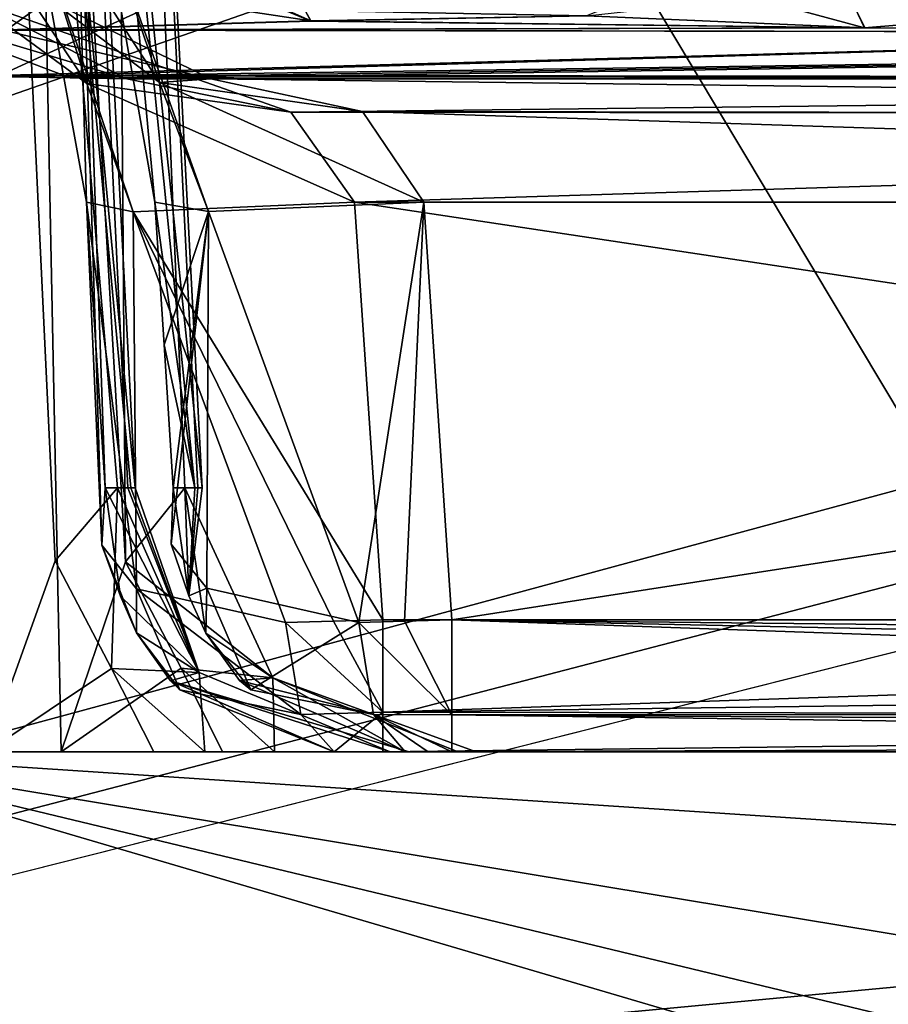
# Model space of a CAD drawing. Header units: inches. Extents: x -10 to 10, y -2.3 to 4.3.
# Tile 226 of 256: x -6.828 to -6.641, y -1.159 to -0.947. Entities that reach past the tile are written whole.
import ezdxf

# ---------------------------------------------------------------- set-up
doc = ezdxf.new("R2010")
doc.units = ezdxf.units.IN
doc.header["$LTSCALE"] = 65.185185
doc.header["$MEASUREMENT"] = 0
for name, color, linetype in [('1053', 7, 'CONTINUOUS'), ('1054', 7, 'CONTINUOUS'), ('10955', 7, 'CONTINUOUS'), ('10964', 7, 'CONTINUOUS'), ('1151', 7, 'CONTINUOUS'), ('1242', 7, 'CONTINUOUS'), ('2063', 7, 'CONTINUOUS'), ('2068', 7, 'CONTINUOUS'), ('2069', 7, 'CONTINUOUS'), ('2070', 7, 'CONTINUOUS'), ('2071', 7, 'CONTINUOUS'), ('2072', 7, 'CONTINUOUS'), ('2073', 7, 'CONTINUOUS'), ('2074', 7, 'CONTINUOUS'), ('2075', 7, 'CONTINUOUS'), ('2091', 7, 'CONTINUOUS'), ('2094', 7, 'CONTINUOUS'), ('2116', 7, 'CONTINUOUS'), ('2117', 7, 'CONTINUOUS'), ('2118', 7, 'CONTINUOUS'), ('2205', 7, 'CONTINUOUS'), ('2212', 7, 'CONTINUOUS'), ('7024', 7, 'CONTINUOUS'), ('7045', 7, 'CONTINUOUS'), ('7316', 7, 'CONTINUOUS'), ('7317', 7, 'CONTINUOUS'), ('7629', 7, 'CONTINUOUS'), ('7630', 7, 'CONTINUOUS'), ('7631', 7, 'CONTINUOUS'), ('7632', 7, 'CONTINUOUS'), ('7633', 7, 'CONTINUOUS'), ('7634', 7, 'CONTINUOUS'), ('7635', 7, 'CONTINUOUS'), ('7636', 7, 'CONTINUOUS'), ('7637', 7, 'CONTINUOUS'), ('7638', 7, 'CONTINUOUS'), ('7644', 7, 'CONTINUOUS'), ('7671', 7, 'CONTINUOUS'), ('7695', 7, 'CONTINUOUS'), ('8418', 7, 'CONTINUOUS')]:
    doc.layers.add(name, color=color, linetype=linetype)

msp = doc.modelspace()

# ---------------------------------------------------------------- linework, layer by layer
at = {"layer": '1053', "linetype": 'CONTINUOUS'}
for points in [[(-6.87755, -1.105, 3.76837), (-6.10081, -1.105, 3.76837), (-6.87213, -1.105, 3.75642), (-6.87755, -1.105, 3.76837)], [(-6.87213, -1.105, 3.75642), (-6.10081, -1.105, 3.76837), (-6.86379, -1.105, 3.7463), (-6.87213, -1.105, 3.75642)], [(-6.86379, -1.105, 3.7463), (-6.10081, -1.105, 3.76837), (-6.84854, -1.105, 3.73045), (-6.86379, -1.105, 3.7463)], [(-6.10081, -1.105, 3.76837), (-6.83513, -1.105, 3.71302), (-6.84854, -1.105, 3.73045), (-6.10081, -1.105, 3.76837)], [(-6.83513, -1.105, 3.71302), (-6.10081, -1.105, 3.76837), (-6.79909, -1.105, 3.68012), (-6.83513, -1.105, 3.71302)], [(-6.79909, -1.105, 3.68012), (-6.10081, -1.105, 3.76837), (-6.78813, -1.105, 3.67342), (-6.79909, -1.105, 3.68012)], [(-6.78813, -1.105, 3.67342), (-6.10081, -1.105, 3.76837), (-6.7482, -1.105, 3.65058), (-6.78813, -1.105, 3.67342)], [(-6.76026, -1.105, 3.50787), (-6.74409, -1.105, 3.57837), (-6.7551, -1.105, 3.50645), (-6.76026, -1.105, 3.50787)], [(-6.7551, -1.105, 3.50645), (-6.74409, -1.105, 3.57837), (-6.74976, -1.105, 3.50597), (-6.7551, -1.105, 3.50645)], [(-6.15774, -1.105, 3.65059), (-6.15774, -1.105, 3.50597), (-6.74976, -1.105, 3.50597), (-6.15774, -1.105, 3.65059)], [(-6.74409, -1.105, 3.57837), (-6.15774, -1.105, 3.65059), (-6.74976, -1.105, 3.50597), (-6.74409, -1.105, 3.57837)], [(-6.7482, -1.105, 3.65058), (-6.10081, -1.105, 3.76837), (-6.74409, -1.105, 3.57837), (-6.7482, -1.105, 3.65058)], [(-6.10081, -1.105, 3.76837), (-6.15774, -1.105, 3.65059), (-6.74409, -1.105, 3.57837), (-6.10081, -1.105, 3.76837)]]:
    msp.add_3dface(points, dxfattribs=at)
at = {"layer": '1054', "linetype": 'CONTINUOUS'}
for points in [[(-6.10081, -1.105, -3.7469), (-6.10081, -1.105, -3.76837), (-6.86659, -1.105, -3.76837), (-6.10081, -1.105, -3.7469)], [(-6.10081, -1.105, -3.7469), (-6.86659, -1.105, -3.76837), (-6.11455, -1.105, -3.69974), (-6.10081, -1.105, -3.7469)], [(-6.11455, -1.105, -3.69974), (-6.86659, -1.105, -3.76837), (-6.1328, -1.105, -3.67517), (-6.11455, -1.105, -3.69974)], [(-6.1328, -1.105, -3.67517), (-6.86659, -1.105, -3.76837), (-6.15774, -1.105, -3.65059), (-6.1328, -1.105, -3.67517)], [(-6.15774, -1.105, -3.65059), (-6.86659, -1.105, -3.76837), (-6.15819, -1.105, -3.50599), (-6.15774, -1.105, -3.65059)], [(-6.15819, -1.105, -3.50599), (-6.86659, -1.105, -3.76837), (-6.73352, -1.105, -3.65059), (-6.15819, -1.105, -3.50599)], [(-6.73352, -1.105, -3.65059), (-6.86659, -1.105, -3.76837), (-6.86193, -1.105, -3.7639), (-6.73352, -1.105, -3.65059)], [(-6.83861, -1.105, -3.74099), (-6.73352, -1.105, -3.65059), (-6.86193, -1.105, -3.7639), (-6.83861, -1.105, -3.74099)], [(-6.77311, -1.105, -3.67391), (-6.73352, -1.105, -3.65059), (-6.83861, -1.105, -3.74099), (-6.77311, -1.105, -3.67391)], [(-6.7843, -1.105, -3.68107), (-6.77311, -1.105, -3.67391), (-6.83861, -1.105, -3.74099), (-6.7843, -1.105, -3.68107)], [(-6.81904, -1.105, -3.71481), (-6.7843, -1.105, -3.68107), (-6.83861, -1.105, -3.74099), (-6.81904, -1.105, -3.71481)], [(-6.74001, -1.105, -3.50641), (-6.73493, -1.105, -3.50597), (-6.74494, -1.105, -3.5077), (-6.74001, -1.105, -3.50641)], [(-6.74494, -1.105, -3.5077), (-6.73493, -1.105, -3.50597), (-6.72963, -1.105, -3.57837), (-6.74494, -1.105, -3.5077)], [(-6.73493, -1.105, -3.50597), (-6.15819, -1.105, -3.50599), (-6.72963, -1.105, -3.57837), (-6.73493, -1.105, -3.50597)], [(-6.72963, -1.105, -3.57837), (-6.15819, -1.105, -3.50599), (-6.73352, -1.105, -3.65059), (-6.72963, -1.105, -3.57837)]]:
    msp.add_3dface(points, dxfattribs=at)
at = {"layer": '10955', "linetype": 'CONTINUOUS'}
for points in [[(-9, -1.955, 13.9861), (-9, 0.545, 13.9861), (-3.55711, 0.545, 13.9861), (-9, -1.955, 13.9861)], [(-9, -1.955, 13.9861), (-3.55711, 0.545, 13.9861), (-3.55711, -1.955, 13.9861), (-9, -1.955, 13.9861)]]:
    msp.add_3dface(points, dxfattribs=at)
at = {"layer": '10964', "linetype": 'CONTINUOUS'}
for points in [[(-9, 0.545, 14.1431), (-9, -1.955, 14.1431), (-3.55711, -1.955, 14.1431), (-9, 0.545, 14.1431)], [(-3.55711, 0.545, 14.1431), (-9, 0.545, 14.1431), (-3.55711, -1.955, 14.1431), (-3.55711, 0.545, 14.1431)]]:
    msp.add_3dface(points, dxfattribs=at)
at = {"layer": '1151', "linetype": 'CONTINUOUS'}
for points in [[(-8.57837, -1.57343, 4.62775), (8.57837, -1.57343, 4.62775), (-8.52935, -0.63817, 4.57874), (-8.57837, -1.57343, 4.62775)], [(-8.52935, -0.63817, 4.57874), (8.57837, -1.57343, 4.62775), (-7.12257, -0.63817, 4.57874), (-8.52935, -0.63817, 4.57874)], [(-7.12257, -0.63817, 4.57874), (8.57837, -1.57343, 4.62775), (-6.87743, -0.63817, 4.57874), (-7.12257, -0.63817, 4.57874)], [(-6.87743, -0.63817, 4.57874), (8.57837, -1.57343, 4.62775), (-6.10307, -0.63817, 4.57874), (-6.87743, -0.63817, 4.57874)]]:
    msp.add_3dface(points, dxfattribs=at)
at = {"layer": '1242', "linetype": 'CONTINUOUS'}
for points in [[(-1.89693, -0.63817, -4.57874), (-8.57837, -1.57343, -4.62775), (-1.93761, -0.62096, -4.57784), (-1.89693, -0.63817, -4.57874)], [(-1.93761, -0.62096, -4.57784), (-8.57837, -1.57343, -4.62775), (-2.10307, -0.63817, -4.57874), (-1.93761, -0.62096, -4.57784)], [(-2.87743, -0.63817, -4.57874), (-8.57837, -1.57343, -4.62775), (-2.91811, -0.62096, -4.57784), (-2.87743, -0.63817, -4.57874)], [(-2.91811, -0.62096, -4.57784), (-8.57837, -1.57343, -4.62775), (-3.12257, -0.63817, -4.57874), (-2.91811, -0.62096, -4.57784)], [(-4.87743, -0.63817, -4.57874), (-8.57837, -1.57343, -4.62775), (-4.91811, -0.62096, -4.57784), (-4.87743, -0.63817, -4.57874)], [(-4.91811, -0.62096, -4.57784), (-8.57837, -1.57343, -4.62775), (-5.12257, -0.63817, -4.57874), (-4.91811, -0.62096, -4.57784)], [(-5.89693, -0.63817, -4.57874), (-8.57837, -1.57343, -4.62775), (-5.93761, -0.62096, -4.57784), (-5.89693, -0.63817, -4.57874)], [(-5.93761, -0.62096, -4.57784), (-8.57837, -1.57343, -4.62775), (-6.10307, -0.63817, -4.57874), (-5.93761, -0.62096, -4.57784)], [(-3.89693, -0.63817, -4.57874), (-8.57837, -1.57343, -4.62775), (-3.93712, -0.62143, -4.57786), (-3.89693, -0.63817, -4.57874)], [(-3.93712, -0.62143, -4.57786), (-8.57837, -1.57343, -4.62775), (-4.10307, -0.63817, -4.57874), (-3.93712, -0.62143, -4.57786)], [(8.57837, -1.57343, -4.62775), (-8.57837, -1.57343, -4.62775), (8.52935, -0.63817, -4.57874), (8.57837, -1.57343, -4.62775)], [(5.89693, -0.63817, -4.57874), (-8.57837, -1.57343, -4.62775), (5.12257, -0.63817, -4.57874), (5.89693, -0.63817, -4.57874)], [(-8.57837, -1.57343, -4.62775), (5.89693, -0.63817, -4.57874), (6.10307, -0.63817, -4.57874), (-8.57837, -1.57343, -4.62775)], [(5.12257, -0.63817, -4.57874), (-8.57837, -1.57343, -4.62775), (4.87743, -0.63817, -4.57874), (5.12257, -0.63817, -4.57874)], [(4.87743, -0.63817, -4.57874), (-8.57837, -1.57343, -4.62775), (4.10307, -0.63817, -4.57874), (4.87743, -0.63817, -4.57874)], [(4.10307, -0.63817, -4.57874), (-8.57837, -1.57343, -4.62775), (3.89693, -0.63817, -4.57874), (4.10307, -0.63817, -4.57874)], [(3.89693, -0.63817, -4.57874), (-8.57837, -1.57343, -4.62775), (3.12257, -0.63817, -4.57874), (3.89693, -0.63817, -4.57874)], [(3.12257, -0.63817, -4.57874), (-8.57837, -1.57343, -4.62775), (2.87743, -0.63817, -4.57874), (3.12257, -0.63817, -4.57874)], [(2.87743, -0.63817, -4.57874), (-8.57837, -1.57343, -4.62775), (2.10307, -0.63817, -4.57874), (2.87743, -0.63817, -4.57874)], [(2.10307, -0.63817, -4.57874), (-8.57837, -1.57343, -4.62775), (1.89693, -0.63817, -4.57874), (2.10307, -0.63817, -4.57874)], [(1.89693, -0.63817, -4.57874), (-8.57837, -1.57343, -4.62775), (-1.89693, -0.63817, -4.57874), (1.89693, -0.63817, -4.57874)], [(-2.10307, -0.63817, -4.57874), (-8.57837, -1.57343, -4.62775), (-2.87743, -0.63817, -4.57874), (-2.10307, -0.63817, -4.57874)], [(-3.12257, -0.63817, -4.57874), (-8.57837, -1.57343, -4.62775), (-3.89693, -0.63817, -4.57874), (-3.12257, -0.63817, -4.57874)], [(-4.10307, -0.63817, -4.57874), (-8.57837, -1.57343, -4.62775), (-4.87743, -0.63817, -4.57874), (-4.10307, -0.63817, -4.57874)], [(-5.12257, -0.63817, -4.57874), (-8.57837, -1.57343, -4.62775), (-5.89693, -0.63817, -4.57874), (-5.12257, -0.63817, -4.57874)], [(-6.10307, -0.63817, -4.57874), (-8.57837, -1.57343, -4.62775), (-6.87743, -0.63817, -4.57874), (-6.10307, -0.63817, -4.57874)], [(8.52935, -0.63817, -4.57874), (-8.57837, -1.57343, -4.62775), (7.12257, -0.63817, -4.57874), (8.52935, -0.63817, -4.57874)], [(7.12257, -0.63817, -4.57874), (-8.57837, -1.57343, -4.62775), (6.87743, -0.63817, -4.57874), (7.12257, -0.63817, -4.57874)], [(6.87743, -0.63817, -4.57874), (-8.57837, -1.57343, -4.62775), (6.10307, -0.63817, -4.57874), (6.87743, -0.63817, -4.57874)]]:
    msp.add_3dface(points, dxfattribs=at)
at = {"layer": '2063', "linetype": 'CONTINUOUS'}
for points in [[(-6.10348, -1.15603, 3.76837), (-6.10081, -1.105, 3.76837), (-6.87755, -1.105, 3.76837), (-6.10348, -1.15603, 3.76837)], [(-6.1145, -1.23109, 3.76837), (-6.10348, -1.15603, 3.76837), (-6.87755, -1.105, 3.76837), (-6.1145, -1.23109, 3.76837)], [(-6.13467, -1.2837, 3.76837), (-6.1145, -1.23109, 3.76837), (-6.87755, -1.105, 3.76837), (-6.13467, -1.2837, 3.76837)], [(-6.17061, -1.31305, 3.76837), (-6.13467, -1.2837, 3.76837), (-6.87755, -1.105, 3.76837), (-6.17061, -1.31305, 3.76837)], [(-6.80989, -1.31305, 3.76837), (-6.17061, -1.31305, 3.76837), (-6.87755, -1.105, 3.76837), (-6.80989, -1.31305, 3.76837)], [(-6.84504, -1.28512, 3.76837), (-6.80989, -1.31305, 3.76837), (-6.87755, -1.105, 3.76837), (-6.84504, -1.28512, 3.76837)]]:
    msp.add_3dface(points, dxfattribs=at)
at = {"layer": '2068', "linetype": 'CONTINUOUS'}
for points in [[(-6.15923, -1.07657, 3.47601), (-6.74975, -1.07657, 3.47601), (-6.74975, -1.09647, 3.48502), (-6.15923, -1.07657, 3.47601)], [(-6.14298, -1.08822, 3.47904), (-6.15923, -1.07657, 3.47601), (-6.74975, -1.09647, 3.48502), (-6.14298, -1.08822, 3.47904)], [(-6.1287, -1.0975, 3.48613), (-6.14298, -1.08822, 3.47904), (-6.74975, -1.09647, 3.48502), (-6.1287, -1.0975, 3.48613)], [(-6.74976, -1.105, 3.50597), (-6.1287, -1.0975, 3.48613), (-6.74975, -1.09647, 3.48502), (-6.74976, -1.105, 3.50597)], [(-6.14242, -1.10301, 3.49522), (-6.1287, -1.0975, 3.48613), (-6.74976, -1.105, 3.50597), (-6.14242, -1.10301, 3.49522)], [(-6.15774, -1.105, 3.50597), (-6.14242, -1.10301, 3.49522), (-6.74976, -1.105, 3.50597), (-6.15774, -1.105, 3.50597)]]:
    msp.add_3dface(points, dxfattribs=at)
at = {"layer": '2069', "linetype": 'CONTINUOUS'}
for points in [[(-6.15452, -0.98664, 3.4713), (-6.7559, -0.98664, 3.4713), (-6.15923, -1.07657, 3.47601), (-6.15452, -0.98664, 3.4713)], [(-6.7559, -0.98664, 3.4713), (-6.74975, -1.07657, 3.47601), (-6.15923, -1.07657, 3.47601), (-6.7559, -0.98664, 3.4713)]]:
    msp.add_3dface(points, dxfattribs=at)
at = {"layer": '2070', "linetype": 'CONTINUOUS'}
for points in [[(-6.80355, -0.98869, 3.49513), (-6.81357, -0.98664, 3.54747), (-6.80286, -1.06994, 3.50693), (-6.80355, -0.98869, 3.49513)], [(-6.80286, -1.06994, 3.50693), (-6.81357, -0.98664, 3.54747), (-6.81028, -1.06052, 3.52734), (-6.80286, -1.06994, 3.50693)], [(-6.81028, -1.06052, 3.52734), (-6.81357, -0.98664, 3.54747), (-6.81158, -1.01741, 3.5486), (-6.81028, -1.06052, 3.52734)], [(-6.7559, -0.98664, 3.4713), (-6.80355, -0.98869, 3.49513), (-6.74975, -1.07657, 3.47601), (-6.7559, -0.98664, 3.4713)], [(-6.74975, -1.07657, 3.47601), (-6.80355, -0.98869, 3.49513), (-6.76042, -1.0769, 3.47699), (-6.74975, -1.07657, 3.47601)], [(-6.76042, -1.0769, 3.47699), (-6.80355, -0.98869, 3.49513), (-6.77073, -1.07718, 3.47984), (-6.76042, -1.0769, 3.47699)], [(-6.77073, -1.07718, 3.47984), (-6.80355, -0.98869, 3.49513), (-6.80286, -1.06994, 3.50693), (-6.77073, -1.07718, 3.47984)], [(-6.80961, -1.04814, 3.54974), (-6.81028, -1.06052, 3.52734), (-6.81158, -1.01741, 3.5486), (-6.80961, -1.04814, 3.54974)]]:
    msp.add_3dface(points, dxfattribs=at)
at = {"layer": '2071', "linetype": 'CONTINUOUS'}
for points in [[(-6.76042, -1.0769, 3.47699), (-6.77073, -1.07718, 3.47984), (-6.74975, -1.09647, 3.48502), (-6.76042, -1.0769, 3.47699)], [(-6.77073, -1.07718, 3.47984), (-6.76741, -1.09697, 3.48873), (-6.74975, -1.09647, 3.48502), (-6.77073, -1.07718, 3.47984)], [(-6.74975, -1.07657, 3.47601), (-6.76042, -1.0769, 3.47699), (-6.74975, -1.09647, 3.48502), (-6.74975, -1.07657, 3.47601)], [(-6.76741, -1.09697, 3.48873), (-6.76026, -1.105, 3.50787), (-6.74975, -1.09647, 3.48502), (-6.76741, -1.09697, 3.48873)], [(-6.76026, -1.105, 3.50787), (-6.74976, -1.105, 3.50597), (-6.74975, -1.09647, 3.48502), (-6.76026, -1.105, 3.50787)], [(-6.76026, -1.105, 3.50787), (-6.7551, -1.105, 3.50645), (-6.74976, -1.105, 3.50597), (-6.76026, -1.105, 3.50787)]]:
    msp.add_3dface(points, dxfattribs=at)
at = {"layer": '2072', "linetype": 'CONTINUOUS'}
for points in [[(-6.81028, -1.06052, 3.52734), (-6.80961, -1.04814, 3.54974), (-6.80629, -1.0715, 3.53929), (-6.81028, -1.06052, 3.52734)], [(-6.80286, -1.06994, 3.50693), (-6.81028, -1.06052, 3.52734), (-6.80281, -1.07938, 3.5349), (-6.80286, -1.06994, 3.50693)], [(-6.81028, -1.06052, 3.52734), (-6.80629, -1.0715, 3.53929), (-6.80281, -1.07938, 3.5349), (-6.81028, -1.06052, 3.52734)], [(-6.77073, -1.07718, 3.47984), (-6.80286, -1.06994, 3.50693), (-6.76741, -1.09697, 3.48873), (-6.77073, -1.07718, 3.47984)], [(-6.80286, -1.06994, 3.50693), (-6.80281, -1.07938, 3.5349), (-6.79349, -1.09164, 3.50896), (-6.80286, -1.06994, 3.50693)], [(-6.80286, -1.06994, 3.50693), (-6.79349, -1.09164, 3.50896), (-6.76741, -1.09697, 3.48873), (-6.80286, -1.06994, 3.50693)], [(-6.80281, -1.07938, 3.5349), (-6.79548, -1.08974, 3.52791), (-6.79349, -1.09164, 3.50896), (-6.80281, -1.07938, 3.5349)], [(-6.79548, -1.08974, 3.52791), (-6.76026, -1.105, 3.50787), (-6.79349, -1.09164, 3.50896), (-6.79548, -1.08974, 3.52791)], [(-6.79349, -1.09164, 3.50896), (-6.76026, -1.105, 3.50787), (-6.76741, -1.09697, 3.48873), (-6.79349, -1.09164, 3.50896)]]:
    msp.add_3dface(points, dxfattribs=at)
at = {"layer": '2073', "linetype": 'CONTINUOUS'}
for points in [[(-6.7893, -1.08793, 3.64233), (-6.80961, -1.04814, 3.54974), (-6.80472, -1.04814, 3.57466), (-6.7893, -1.08793, 3.64233)], [(-6.80961, -1.04814, 3.54974), (-6.7893, -1.08793, 3.64233), (-6.80629, -1.0715, 3.53929), (-6.80961, -1.04814, 3.54974)], [(-6.80694, -1.04814, 3.63879), (-6.7893, -1.08793, 3.64233), (-6.80405, -1.04814, 3.61949), (-6.80694, -1.04814, 3.63879)], [(-6.7893, -1.08793, 3.64233), (-6.80472, -1.04814, 3.57466), (-6.80309, -1.04814, 3.6), (-6.7893, -1.08793, 3.64233)], [(-6.7893, -1.08793, 3.64233), (-6.80309, -1.04814, 3.6), (-6.80405, -1.04814, 3.61949), (-6.7893, -1.08793, 3.64233)], [(-6.80629, -1.0715, 3.53929), (-6.7893, -1.08793, 3.64233), (-6.80281, -1.07938, 3.5349), (-6.80629, -1.0715, 3.53929)], [(-6.80281, -1.07938, 3.5349), (-6.7893, -1.08793, 3.64233), (-6.79548, -1.08974, 3.52791), (-6.80281, -1.07938, 3.5349)], [(-6.7893, -1.08793, 3.64233), (-6.7482, -1.105, 3.65058), (-6.79548, -1.08974, 3.52791), (-6.7893, -1.08793, 3.64233)], [(-6.7482, -1.105, 3.65058), (-6.74409, -1.105, 3.57837), (-6.79548, -1.08974, 3.52791), (-6.7482, -1.105, 3.65058)], [(-6.74409, -1.105, 3.57837), (-6.76026, -1.105, 3.50787), (-6.79548, -1.08974, 3.52791), (-6.74409, -1.105, 3.57837)]]:
    msp.add_3dface(points, dxfattribs=at)
at = {"layer": '2074', "linetype": 'CONTINUOUS'}
for points in [[(-6.82037, -1.06389, 3.68267), (-6.80824, -1.0871, 3.67413), (-6.80694, -1.04814, 3.63879), (-6.82037, -1.06389, 3.68267)], [(-6.80694, -1.04814, 3.63879), (-6.80824, -1.0871, 3.67413), (-6.7893, -1.08793, 3.64233), (-6.80694, -1.04814, 3.63879)], [(-6.82037, -1.06389, 3.68267), (-6.83513, -1.105, 3.71302), (-6.80824, -1.0871, 3.67413), (-6.82037, -1.06389, 3.68267)], [(-6.83513, -1.105, 3.71302), (-6.79909, -1.105, 3.68012), (-6.80824, -1.0871, 3.67413), (-6.83513, -1.105, 3.71302)], [(-6.79909, -1.105, 3.68012), (-6.78813, -1.105, 3.67342), (-6.80824, -1.0871, 3.67413), (-6.79909, -1.105, 3.68012)], [(-6.80824, -1.0871, 3.67413), (-6.78813, -1.105, 3.67342), (-6.7893, -1.08793, 3.64233), (-6.80824, -1.0871, 3.67413)], [(-6.78813, -1.105, 3.67342), (-6.7482, -1.105, 3.65058), (-6.7893, -1.08793, 3.64233), (-6.78813, -1.105, 3.67342)]]:
    msp.add_3dface(points, dxfattribs=at)
at = {"layer": '2075', "linetype": 'CONTINUOUS'}
for points in [[(-6.83513, -1.105, 3.71302), (-6.82037, -1.06389, 3.68267), (-6.83879, -0.67738, 3.67424), (-6.83513, -1.105, 3.71302)], [(-6.82037, -1.06389, 3.68267), (-6.80694, -1.04814, 3.63879), (-6.83879, -0.67738, 3.67424), (-6.82037, -1.06389, 3.68267)], [(-6.83879, -0.67738, 3.67424), (-6.80694, -1.04814, 3.63879), (-6.80405, -1.04814, 3.61949), (-6.83879, -0.67738, 3.67424)], [(-6.82252, -0.67738, 3.6), (-6.83879, -0.67738, 3.67424), (-6.80309, -1.04814, 3.6), (-6.82252, -0.67738, 3.6)], [(-6.80309, -1.04814, 3.6), (-6.83879, -0.67738, 3.67424), (-6.80405, -1.04814, 3.61949), (-6.80309, -1.04814, 3.6)], [(-6.81357, -0.98664, 3.54747), (-6.82466, -0.92574, 3.52553), (-6.82252, -0.67738, 3.6), (-6.81357, -0.98664, 3.54747)], [(-6.81158, -1.01741, 3.5486), (-6.81357, -0.98664, 3.54747), (-6.82252, -0.67738, 3.6), (-6.81158, -1.01741, 3.5486)], [(-6.80961, -1.04814, 3.54974), (-6.81158, -1.01741, 3.5486), (-6.82252, -0.67738, 3.6), (-6.80961, -1.04814, 3.54974)], [(-6.80961, -1.04814, 3.54974), (-6.82252, -0.67738, 3.6), (-6.80472, -1.04814, 3.57466), (-6.80961, -1.04814, 3.54974)], [(-6.80472, -1.04814, 3.57466), (-6.82252, -0.67738, 3.6), (-6.80309, -1.04814, 3.6), (-6.80472, -1.04814, 3.57466)]]:
    msp.add_3dface(points, dxfattribs=at)
at = {"layer": '2091', "linetype": 'CONTINUOUS'}
for points in [[(-6.31449, -1.57343, 4.42625), (-6.82519, -1.57343, 4.42625), (-6.8742, -0.63817, 4.47526), (-6.31449, -1.57343, 4.42625)], [(-6.29298, -1.22838, 4.44433), (-6.31449, -1.57343, 4.42625), (-6.8742, -0.63817, 4.47526), (-6.29298, -1.22838, 4.44433)], [(-6.2697, -0.88341, 4.46241), (-6.29298, -1.22838, 4.44433), (-6.8742, -0.63817, 4.47526), (-6.2697, -0.88341, 4.46241)]]:
    msp.add_3dface(points, dxfattribs=at)
at = {"layer": '2094', "linetype": 'CONTINUOUS'}
msp.add_3dface([(-6.8742, -0.63817, 4.47526), (-6.82519, -1.57343, 4.42625), (-6.84639, -1.57279, 4.41753), (-6.8742, -0.63817, 4.47526)], dxfattribs=at)
at = {"layer": '2116', "linetype": 'CONTINUOUS'}
for points in [[(-6.76955, -0.96725, 3.46202), (-6.15015, -0.96011, 3.44382), (-6.80492, -0.96011, 3.44382), (-6.76955, -0.96725, 3.46202)], [(-6.15144, -0.96792, 3.46274), (-6.15015, -0.96011, 3.44382), (-6.76955, -0.96725, 3.46202), (-6.15144, -0.96792, 3.46274)], [(-6.7559, -0.98664, 3.4713), (-6.15144, -0.96792, 3.46274), (-6.76955, -0.96725, 3.46202), (-6.7559, -0.98664, 3.4713)], [(-6.15452, -0.98664, 3.4713), (-6.15144, -0.96792, 3.46274), (-6.7559, -0.98664, 3.4713), (-6.15452, -0.98664, 3.4713)]]:
    msp.add_3dface(points, dxfattribs=at)
at = {"layer": '2117', "linetype": 'CONTINUOUS'}
for points in [[(-6.82466, -0.92574, 3.52553), (-6.81351, -0.96107, 3.4885), (-6.85182, -0.90326, 3.48216), (-6.82466, -0.92574, 3.52553)], [(-6.85182, -0.90326, 3.48216), (-6.81351, -0.96107, 3.4885), (-6.8379, -0.94327, 3.47038), (-6.85182, -0.90326, 3.48216)], [(-6.81357, -0.98664, 3.54747), (-6.80355, -0.98869, 3.49513), (-6.82466, -0.92574, 3.52553), (-6.81357, -0.98664, 3.54747)], [(-6.82466, -0.92574, 3.52553), (-6.80355, -0.98869, 3.49513), (-6.81351, -0.96107, 3.4885), (-6.82466, -0.92574, 3.52553)], [(-6.81351, -0.96107, 3.4885), (-6.76955, -0.96725, 3.46202), (-6.8379, -0.94327, 3.47038), (-6.81351, -0.96107, 3.4885)], [(-6.76955, -0.96725, 3.46202), (-6.80492, -0.96011, 3.44382), (-6.8379, -0.94327, 3.47038), (-6.76955, -0.96725, 3.46202)], [(-6.7559, -0.98664, 3.4713), (-6.76955, -0.96725, 3.46202), (-6.81351, -0.96107, 3.4885), (-6.7559, -0.98664, 3.4713)], [(-6.80355, -0.98869, 3.49513), (-6.7559, -0.98664, 3.4713), (-6.81351, -0.96107, 3.4885), (-6.80355, -0.98869, 3.49513)]]:
    msp.add_3dface(points, dxfattribs=at)
at = {"layer": '2118', "linetype": 'CONTINUOUS'}
for points in [[(-6.8379, -0.94327, 3.47038), (-6.80492, -0.96011, 3.44382), (-6.86051, -0.94345, 3.44536), (-6.8379, -0.94327, 3.47038)], [(-6.80492, -0.96011, 3.44382), (-6.81714, -0.95986, 3.42961), (-6.86051, -0.94345, 3.44536), (-6.80492, -0.96011, 3.44382)], [(-6.81714, -0.95986, 3.42961), (-6.83037, -0.95963, 3.41637), (-6.86051, -0.94345, 3.44536), (-6.81714, -0.95986, 3.42961)]]:
    msp.add_3dface(points, dxfattribs=at)
at = {"layer": '2205', "linetype": 'CONTINUOUS'}
for points in [[(-6.89533, -0.63882, -4.46648), (-6.82519, -1.57343, -4.42625), (-6.8742, -0.63817, -4.47526), (-6.89533, -0.63882, -4.46648)], [(-6.84643, -1.57279, -4.41749), (-6.82519, -1.57343, -4.42625), (-6.89533, -0.63882, -4.46648), (-6.84643, -1.57279, -4.41749)]]:
    msp.add_3dface(points, dxfattribs=at)
at = {"layer": '2212', "linetype": 'CONTINUOUS'}
for points in [[(-6.86659, -1.105, -3.76837), (-6.10081, -1.105, -3.76837), (-6.86117, -1.17654, -3.76837), (-6.86659, -1.105, -3.76837)], [(-6.86117, -1.17654, -3.76837), (-6.10081, -1.105, -3.76837), (-6.8556, -1.24806, -3.76837), (-6.86117, -1.17654, -3.76837)], [(-6.8556, -1.24806, -3.76837), (-6.10081, -1.105, -3.76837), (-6.85514, -1.25371, -3.76837), (-6.8556, -1.24806, -3.76837)], [(-6.85514, -1.25371, -3.76837), (-6.10081, -1.105, -3.76837), (-6.85473, -1.25851, -3.76837), (-6.85514, -1.25371, -3.76837)], [(-6.85473, -1.25851, -3.76837), (-6.10081, -1.105, -3.76837), (-6.85328, -1.26759, -3.76837), (-6.85473, -1.25851, -3.76837)], [(-6.85328, -1.26759, -3.76837), (-6.10081, -1.105, -3.76837), (-6.85075, -1.27442, -3.76837), (-6.85328, -1.26759, -3.76837)], [(-6.85075, -1.27442, -3.76837), (-6.10081, -1.105, -3.76837), (-6.83164, -1.30266, -3.76837), (-6.85075, -1.27442, -3.76837)], [(-6.83164, -1.30266, -3.76837), (-6.10081, -1.105, -3.76837), (-6.80989, -1.31305, -3.76837), (-6.83164, -1.30266, -3.76837)], [(-6.80989, -1.31305, -3.76837), (-6.10081, -1.105, -3.76837), (-6.17061, -1.31305, -3.76837), (-6.80989, -1.31305, -3.76837)]]:
    msp.add_3dface(points, dxfattribs=at)
at = {"layer": '7024', "linetype": 'CONTINUOUS'}
for points in [[(-6.76647, -0.94537, 2.59922), (-6.76527, -0.94763, 2.72876), (-6.7059, -0.94653, 2.66547), (-6.76647, -0.94537, 2.59922)], [(-6.76527, -0.94763, 2.72876), (-6.8309, -0.94958, 2.8406), (-6.64602, -0.94906, 2.81077), (-6.76527, -0.94763, 2.72876)], [(-6.7059, -0.94653, 2.66547), (-6.76527, -0.94763, 2.72876), (-6.64602, -0.94906, 2.81077), (-6.7059, -0.94653, 2.66547)], [(-6.64602, -0.94906, 2.81077), (-6.8309, -0.94958, 2.8406), (-6.49997, -0.95012, 2.87149), (-6.64602, -0.94906, 2.81077)], [(-6.8309, -0.94958, 2.8406), (-6.83037, -0.95963, 3.41637), (-6.49997, -0.95012, 2.87149), (-6.8309, -0.94958, 2.8406)], [(-6.81714, -0.95986, 3.42961), (-6.14961, -0.94988, 2.85757), (-6.83037, -0.95963, 3.41637), (-6.81714, -0.95986, 3.42961)], [(-6.83037, -0.95963, 3.41637), (-6.14961, -0.94988, 2.85757), (-6.49997, -0.95012, 2.87149), (-6.83037, -0.95963, 3.41637)], [(-6.80492, -0.96011, 3.44382), (-6.14961, -0.94988, 2.85757), (-6.81714, -0.95986, 3.42961), (-6.80492, -0.96011, 3.44382)], [(-6.15015, -0.96011, 3.44382), (-6.14961, -0.94988, 2.85757), (-6.80492, -0.96011, 3.44382), (-6.15015, -0.96011, 3.44382)]]:
    msp.add_3dface(points, dxfattribs=at)
at = {"layer": '7045', "linetype": 'CONTINUOUS'}
for points in [[(-6.76527, -0.94763, 2.72876), (-6.76647, -0.94537, 2.59922), (-6.80694, -0.92899, 2.60853), (-6.76527, -0.94763, 2.72876)], [(-6.76527, -0.94763, 2.72876), (-6.80694, -0.92899, 2.60853), (-6.80511, -0.93103, 2.71843), (-6.76527, -0.94763, 2.72876)], [(-6.86121, -0.93292, 2.81317), (-6.8309, -0.94958, 2.8406), (-6.80511, -0.93103, 2.71843), (-6.86121, -0.93292, 2.81317)], [(-6.8309, -0.94958, 2.8406), (-6.76527, -0.94763, 2.72876), (-6.80511, -0.93103, 2.71843), (-6.8309, -0.94958, 2.8406)]]:
    msp.add_3dface(points, dxfattribs=at)
at = {"layer": '7316', "linetype": 'CONTINUOUS'}
for points in [[(-6.8069, -0.92899, -2.60657), (-6.76647, -0.94534, -2.59727), (-6.76526, -0.9476, -2.72679), (-6.8069, -0.92899, -2.60657)], [(-6.8051, -0.931, -2.71646), (-6.8069, -0.92899, -2.60657), (-6.76526, -0.9476, -2.72679), (-6.8051, -0.931, -2.71646)], [(-6.8051, -0.931, -2.71646), (-6.76526, -0.9476, -2.72679), (-6.86105, -0.93309, -2.81136), (-6.8051, -0.931, -2.71646)], [(-6.76526, -0.9476, -2.72679), (-6.8309, -0.94955, -2.83865), (-6.86105, -0.93309, -2.81136), (-6.76526, -0.9476, -2.72679)]]:
    msp.add_3dface(points, dxfattribs=at)
at = {"layer": '7317', "linetype": 'CONTINUOUS'}
for points in [[(-6.76526, -0.9476, -2.72679), (-6.76647, -0.94534, -2.59727), (-6.7059, -0.94653, -2.66548), (-6.76526, -0.9476, -2.72679)], [(-6.8309, -0.94955, -2.83865), (-6.76526, -0.9476, -2.72679), (-6.64595, -0.94906, -2.81086), (-6.8309, -0.94955, -2.83865)], [(-6.64595, -0.94906, -2.81086), (-6.76526, -0.9476, -2.72679), (-6.7059, -0.94653, -2.66548), (-6.64595, -0.94906, -2.81086)], [(-6.50003, -0.95012, -2.87149), (-6.8309, -0.94955, -2.83865), (-6.64595, -0.94906, -2.81086), (-6.50003, -0.95012, -2.87149)], [(-6.83039, -0.9593, -3.39715), (-6.8309, -0.94955, -2.83865), (-6.50003, -0.95012, -2.87149), (-6.83039, -0.9593, -3.39715)], [(-6.15015, -0.96011, -3.44382), (-6.83039, -0.9593, -3.39715), (-6.50003, -0.95012, -2.87149), (-6.15015, -0.96011, -3.44382)], [(-6.83039, -0.9593, -3.39715), (-6.15015, -0.96011, -3.44382), (-6.80719, -0.95968, -3.41917), (-6.83039, -0.9593, -3.39715)], [(-6.15015, -0.96011, -3.44382), (-6.78682, -0.96011, -3.44382), (-6.80719, -0.95968, -3.41917), (-6.15015, -0.96011, -3.44382)]]:
    msp.add_3dface(points, dxfattribs=at)
at = {"layer": '7629', "linetype": 'CONTINUOUS'}
for points in [[(-6.75417, -0.96712, -3.46187), (-6.78682, -0.96011, -3.44382), (-6.15145, -0.96797, -3.46279), (-6.75417, -0.96712, -3.46187)], [(-6.15145, -0.96797, -3.46279), (-6.78682, -0.96011, -3.44382), (-6.15015, -0.96011, -3.44382), (-6.15145, -0.96797, -3.46279)], [(-6.15452, -0.98664, -3.4713), (-6.74096, -0.98664, -3.4713), (-6.75417, -0.96712, -3.46187), (-6.15452, -0.98664, -3.4713)], [(-6.15452, -0.98664, -3.4713), (-6.75417, -0.96712, -3.46187), (-6.15145, -0.96797, -3.46279), (-6.15452, -0.98664, -3.4713)]]:
    msp.add_3dface(points, dxfattribs=at)
at = {"layer": '7630', "linetype": 'CONTINUOUS'}
for points in [[(-6.80947, -0.92608, -3.52453), (-6.83527, -0.90326, -3.48013), (-6.79784, -0.96089, -3.48775), (-6.80947, -0.92608, -3.52453)], [(-6.79784, -0.96089, -3.48775), (-6.83527, -0.90326, -3.48013), (-6.82038, -0.94384, -3.46857), (-6.79784, -0.96089, -3.48775)], [(-6.78734, -0.98864, -3.4935), (-6.79887, -0.98664, -3.54659), (-6.80947, -0.92608, -3.52453), (-6.78734, -0.98864, -3.4935)], [(-6.78734, -0.98864, -3.4935), (-6.80947, -0.92608, -3.52453), (-6.79784, -0.96089, -3.48775), (-6.78734, -0.98864, -3.4935)], [(-6.78682, -0.96011, -3.44382), (-6.79784, -0.96089, -3.48775), (-6.82038, -0.94384, -3.46857), (-6.78682, -0.96011, -3.44382)], [(-6.75417, -0.96712, -3.46187), (-6.79784, -0.96089, -3.48775), (-6.78682, -0.96011, -3.44382), (-6.75417, -0.96712, -3.46187)], [(-6.74096, -0.98664, -3.4713), (-6.78734, -0.98864, -3.4935), (-6.79784, -0.96089, -3.48775), (-6.74096, -0.98664, -3.4713)], [(-6.74096, -0.98664, -3.4713), (-6.79784, -0.96089, -3.48775), (-6.75417, -0.96712, -3.46187), (-6.74096, -0.98664, -3.4713)]]:
    msp.add_3dface(points, dxfattribs=at)
at = {"layer": '7631', "linetype": 'CONTINUOUS'}
for points in [[(-6.82776, -0.67738, -3.6846), (-6.86193, -1.105, -3.7639), (-6.87228, -0.89133, -3.75792), (-6.82776, -0.67738, -3.6846)], [(-6.83861, -1.105, -3.74099), (-6.86193, -1.105, -3.7639), (-6.82776, -0.67738, -3.6846), (-6.83861, -1.105, -3.74099)], [(-6.81904, -1.105, -3.71481), (-6.83861, -1.105, -3.74099), (-6.82776, -0.67738, -3.6846), (-6.81904, -1.105, -3.71481)], [(-6.80516, -1.06412, -3.68396), (-6.81904, -1.105, -3.71481), (-6.82776, -0.67738, -3.6846), (-6.80516, -1.06412, -3.68396)], [(-6.79887, -0.98664, -3.54659), (-6.79025, -1.04814, -3.57427), (-6.82776, -0.67738, -3.5154), (-6.79887, -0.98664, -3.54659)], [(-6.80947, -0.92608, -3.52453), (-6.79887, -0.98664, -3.54659), (-6.82776, -0.67738, -3.5154), (-6.80947, -0.92608, -3.52453)], [(-6.8081, -0.67738, -3.6), (-6.80516, -1.06412, -3.68396), (-6.82776, -0.67738, -3.6846), (-6.8081, -0.67738, -3.6)], [(-6.79025, -1.04814, -3.57427), (-6.78867, -1.04814, -3.6), (-6.82776, -0.67738, -3.5154), (-6.79025, -1.04814, -3.57427)], [(-6.82776, -0.67738, -3.5154), (-6.78867, -1.04814, -3.6), (-6.8081, -0.67738, -3.6), (-6.82776, -0.67738, -3.5154)], [(-6.79238, -1.04814, -3.63941), (-6.80516, -1.06412, -3.68396), (-6.8081, -0.67738, -3.6), (-6.79238, -1.04814, -3.63941)], [(-6.7896, -1.04814, -3.61979), (-6.79238, -1.04814, -3.63941), (-6.8081, -0.67738, -3.6), (-6.7896, -1.04814, -3.61979)], [(-6.78867, -1.04814, -3.6), (-6.7896, -1.04814, -3.61979), (-6.8081, -0.67738, -3.6), (-6.78867, -1.04814, -3.6)], [(-6.79887, -0.98664, -3.54659), (-6.7969, -1.01737, -3.54776), (-6.79025, -1.04814, -3.57427), (-6.79887, -0.98664, -3.54659)], [(-6.7969, -1.01737, -3.54776), (-6.79494, -1.04814, -3.54892), (-6.79025, -1.04814, -3.57427), (-6.7969, -1.01737, -3.54776)]]:
    msp.add_3dface(points, dxfattribs=at)
at = {"layer": '7632', "linetype": 'CONTINUOUS'}
for points in [[(-6.80516, -1.06412, -3.68396), (-6.79238, -1.04814, -3.63941), (-6.77348, -1.08911, -3.643), (-6.80516, -1.06412, -3.68396)], [(-6.81904, -1.105, -3.71481), (-6.80516, -1.06412, -3.68396), (-6.79318, -1.08703, -3.67499), (-6.81904, -1.105, -3.71481)], [(-6.80516, -1.06412, -3.68396), (-6.77348, -1.08911, -3.643), (-6.79318, -1.08703, -3.67499), (-6.80516, -1.06412, -3.68396)], [(-6.7843, -1.105, -3.68107), (-6.81904, -1.105, -3.71481), (-6.79318, -1.08703, -3.67499), (-6.7843, -1.105, -3.68107)], [(-6.77311, -1.105, -3.67391), (-6.7843, -1.105, -3.68107), (-6.79318, -1.08703, -3.67499), (-6.77311, -1.105, -3.67391)], [(-6.77348, -1.08911, -3.643), (-6.77311, -1.105, -3.67391), (-6.79318, -1.08703, -3.67499), (-6.77348, -1.08911, -3.643)], [(-6.73352, -1.105, -3.65059), (-6.77311, -1.105, -3.67391), (-6.77348, -1.08911, -3.643), (-6.73352, -1.105, -3.65059)]]:
    msp.add_3dface(points, dxfattribs=at)
at = {"layer": '7633', "linetype": 'CONTINUOUS'}
for points in [[(-6.79025, -1.04814, -3.57427), (-6.79494, -1.04814, -3.54892), (-6.79153, -1.07139, -3.53847), (-6.79025, -1.04814, -3.57427)], [(-6.79238, -1.04814, -3.63941), (-6.7896, -1.04814, -3.61979), (-6.79153, -1.07139, -3.53847), (-6.79238, -1.04814, -3.63941)], [(-6.77348, -1.08911, -3.643), (-6.79238, -1.04814, -3.63941), (-6.78792, -1.07943, -3.53401), (-6.77348, -1.08911, -3.643)], [(-6.78792, -1.07943, -3.53401), (-6.79238, -1.04814, -3.63941), (-6.79153, -1.07139, -3.53847), (-6.78792, -1.07943, -3.53401)], [(-6.7896, -1.04814, -3.61979), (-6.78867, -1.04814, -3.6), (-6.79153, -1.07139, -3.53847), (-6.7896, -1.04814, -3.61979)], [(-6.78867, -1.04814, -3.6), (-6.79025, -1.04814, -3.57427), (-6.79153, -1.07139, -3.53847), (-6.78867, -1.04814, -3.6)], [(-6.78062, -1.08963, -3.52723), (-6.77348, -1.08911, -3.643), (-6.78792, -1.07943, -3.53401), (-6.78062, -1.08963, -3.52723)], [(-6.74494, -1.105, -3.5077), (-6.77348, -1.08911, -3.643), (-6.78062, -1.08963, -3.52723), (-6.74494, -1.105, -3.5077)], [(-6.74494, -1.105, -3.5077), (-6.72963, -1.105, -3.57837), (-6.77348, -1.08911, -3.643), (-6.74494, -1.105, -3.5077)], [(-6.72963, -1.105, -3.57837), (-6.73352, -1.105, -3.65059), (-6.77348, -1.08911, -3.643), (-6.72963, -1.105, -3.57837)]]:
    msp.add_3dface(points, dxfattribs=at)
at = {"layer": '7634', "linetype": 'CONTINUOUS'}
for points in [[(-6.79494, -1.04814, -3.54892), (-6.79539, -1.06031, -3.52711), (-6.79153, -1.07139, -3.53847), (-6.79494, -1.04814, -3.54892)], [(-6.79539, -1.06031, -3.52711), (-6.78769, -1.06975, -3.50633), (-6.79153, -1.07139, -3.53847), (-6.79539, -1.06031, -3.52711)], [(-6.78769, -1.06975, -3.50633), (-6.78792, -1.07943, -3.53401), (-6.79153, -1.07139, -3.53847), (-6.78769, -1.06975, -3.50633)], [(-6.78792, -1.07943, -3.53401), (-6.78769, -1.06975, -3.50633), (-6.77819, -1.09164, -3.50824), (-6.78792, -1.07943, -3.53401)], [(-6.78769, -1.06975, -3.50633), (-6.75495, -1.07714, -3.4795), (-6.77819, -1.09164, -3.50824), (-6.78769, -1.06975, -3.50633)], [(-6.75495, -1.07714, -3.4795), (-6.75179, -1.09696, -3.48843), (-6.77819, -1.09164, -3.50824), (-6.75495, -1.07714, -3.4795)], [(-6.78062, -1.08963, -3.52723), (-6.78792, -1.07943, -3.53401), (-6.77819, -1.09164, -3.50824), (-6.78062, -1.08963, -3.52723)], [(-6.74494, -1.105, -3.5077), (-6.78062, -1.08963, -3.52723), (-6.75179, -1.09696, -3.48843), (-6.74494, -1.105, -3.5077)], [(-6.75179, -1.09696, -3.48843), (-6.78062, -1.08963, -3.52723), (-6.77819, -1.09164, -3.50824), (-6.75179, -1.09696, -3.48843)]]:
    msp.add_3dface(points, dxfattribs=at)
at = {"layer": '7635', "linetype": 'CONTINUOUS'}
for points in [[(-6.7349, -1.09705, -3.48562), (-6.75495, -1.07714, -3.4795), (-6.74509, -1.07688, -3.4769), (-6.7349, -1.09705, -3.48562)], [(-6.75495, -1.07714, -3.4795), (-6.7349, -1.09705, -3.48562), (-6.75179, -1.09696, -3.48843), (-6.75495, -1.07714, -3.4795)], [(-6.7349, -1.07657, -3.47601), (-6.7349, -1.09705, -3.48562), (-6.74509, -1.07688, -3.4769), (-6.7349, -1.07657, -3.47601)], [(-6.73493, -1.105, -3.50597), (-6.74001, -1.105, -3.50641), (-6.75179, -1.09696, -3.48843), (-6.73493, -1.105, -3.50597)], [(-6.7349, -1.09705, -3.48562), (-6.73493, -1.105, -3.50597), (-6.75179, -1.09696, -3.48843), (-6.7349, -1.09705, -3.48562)], [(-6.74001, -1.105, -3.50641), (-6.74494, -1.105, -3.5077), (-6.75179, -1.09696, -3.48843), (-6.74001, -1.105, -3.50641)]]:
    msp.add_3dface(points, dxfattribs=at)
at = {"layer": '7636', "linetype": 'CONTINUOUS'}
for points in [[(-6.15899, -1.08867, -3.47926), (-6.15848, -1.09676, -3.48532), (-6.7349, -1.07657, -3.47601), (-6.15899, -1.08867, -3.47926)], [(-6.15923, -1.08278, -3.47699), (-6.15899, -1.08867, -3.47926), (-6.7349, -1.07657, -3.47601), (-6.15923, -1.08278, -3.47699)], [(-6.7349, -1.07657, -3.47601), (-6.15848, -1.09676, -3.48532), (-6.7349, -1.09705, -3.48562), (-6.7349, -1.07657, -3.47601)], [(-6.15923, -1.07657, -3.47601), (-6.15923, -1.08278, -3.47699), (-6.7349, -1.07657, -3.47601), (-6.15923, -1.07657, -3.47601)], [(-6.15819, -1.105, -3.50599), (-6.73493, -1.105, -3.50597), (-6.7349, -1.09705, -3.48562), (-6.15819, -1.105, -3.50599)], [(-6.15848, -1.09676, -3.48532), (-6.1583, -1.10047, -3.49011), (-6.7349, -1.09705, -3.48562), (-6.15848, -1.09676, -3.48532)], [(-6.1583, -1.10047, -3.49011), (-6.15819, -1.105, -3.50599), (-6.7349, -1.09705, -3.48562), (-6.1583, -1.10047, -3.49011)]]:
    msp.add_3dface(points, dxfattribs=at)
at = {"layer": '7637', "linetype": 'CONTINUOUS'}
for points in [[(-6.7349, -1.07657, -3.47601), (-6.74096, -0.98664, -3.4713), (-6.15452, -0.98664, -3.4713), (-6.7349, -1.07657, -3.47601)], [(-6.15923, -1.07657, -3.47601), (-6.7349, -1.07657, -3.47601), (-6.15452, -0.98664, -3.4713), (-6.15923, -1.07657, -3.47601)]]:
    msp.add_3dface(points, dxfattribs=at)
at = {"layer": '7638', "linetype": 'CONTINUOUS'}
for points in [[(-6.7969, -1.01737, -3.54776), (-6.79887, -0.98664, -3.54659), (-6.78734, -0.98864, -3.4935), (-6.7969, -1.01737, -3.54776)], [(-6.74096, -0.98664, -3.4713), (-6.75495, -1.07714, -3.4795), (-6.78734, -0.98864, -3.4935), (-6.74096, -0.98664, -3.4713)], [(-6.75495, -1.07714, -3.4795), (-6.74096, -0.98664, -3.4713), (-6.74509, -1.07688, -3.4769), (-6.75495, -1.07714, -3.4795)], [(-6.74096, -0.98664, -3.4713), (-6.7349, -1.07657, -3.47601), (-6.74509, -1.07688, -3.4769), (-6.74096, -0.98664, -3.4713)], [(-6.79494, -1.04814, -3.54892), (-6.7969, -1.01737, -3.54776), (-6.78734, -0.98864, -3.4935), (-6.79494, -1.04814, -3.54892)], [(-6.79539, -1.06031, -3.52711), (-6.79494, -1.04814, -3.54892), (-6.78734, -0.98864, -3.4935), (-6.79539, -1.06031, -3.52711)], [(-6.78769, -1.06975, -3.50633), (-6.79539, -1.06031, -3.52711), (-6.78734, -0.98864, -3.4935), (-6.78769, -1.06975, -3.50633)], [(-6.75495, -1.07714, -3.4795), (-6.78769, -1.06975, -3.50633), (-6.78734, -0.98864, -3.4935), (-6.75495, -1.07714, -3.4795)]]:
    msp.add_3dface(points, dxfattribs=at)
at = {"layer": '7644', "linetype": 'CONTINUOUS'}
for points in [[(-6.78682, -0.96011, -3.44382), (-6.82038, -0.94384, -3.46857), (-6.85924, -0.94312, -3.42748), (-6.78682, -0.96011, -3.44382)], [(-6.83039, -0.9593, -3.39715), (-6.78682, -0.96011, -3.44382), (-6.85924, -0.94312, -3.42748), (-6.83039, -0.9593, -3.39715)], [(-6.78682, -0.96011, -3.44382), (-6.83039, -0.9593, -3.39715), (-6.80719, -0.95968, -3.41917), (-6.78682, -0.96011, -3.44382)]]:
    msp.add_3dface(points, dxfattribs=at)
at = {"layer": '7671', "linetype": 'CONTINUOUS'}
for points in [[(-6.8742, -0.63817, -4.47526), (-6.82519, -1.57343, -4.42625), (-6.1063, -0.63817, -4.47526), (-6.8742, -0.63817, -4.47526)], [(-6.1063, -0.63817, -4.47526), (-6.82519, -1.57343, -4.42625), (-6.24865, -0.84229, -4.46456), (-6.1063, -0.63817, -4.47526)], [(-6.82519, -1.57343, -4.42625), (-6.26973, -0.88351, -4.4624), (-6.24865, -0.84229, -4.46456), (-6.82519, -1.57343, -4.42625)], [(-6.82519, -1.57343, -4.42625), (-6.29295, -1.22837, -4.44433), (-6.26973, -0.88351, -4.4624), (-6.82519, -1.57343, -4.42625)]]:
    msp.add_3dface(points, dxfattribs=at)
at = {"layer": '7695', "linetype": 'CONTINUOUS'}
for points in [[(-6.64595, -0.94906, -2.81086), (-6.7059, -0.94653, -2.66548), (-6.6502, -0.9404, -2.77462), (-6.64595, -0.94906, -2.81086)], [(-6.55759, -0.94171, -2.84226), (-6.64595, -0.94906, -2.81086), (-6.6502, -0.9404, -2.77462), (-6.55759, -0.94171, -2.84226)], [(-6.50003, -0.95012, -2.87149), (-6.64595, -0.94906, -2.81086), (-6.55759, -0.94171, -2.84226), (-6.50003, -0.95012, -2.87149)]]:
    msp.add_3dface(points, dxfattribs=at)
at = {"layer": '8418', "linetype": 'CONTINUOUS'}
for points in [[(-6.7059, -0.94653, 2.66547), (-6.64602, -0.94906, 2.81077), (-6.68541, -0.93843, 2.66564), (-6.7059, -0.94653, 2.66547)], [(-6.68541, -0.93843, 2.66564), (-6.64602, -0.94906, 2.81077), (-6.65008, -0.9404, 2.7748), (-6.68541, -0.93843, 2.66564)], [(-6.65008, -0.9404, 2.7748), (-6.64602, -0.94906, 2.81077), (-6.55726, -0.94171, 2.84237), (-6.65008, -0.9404, 2.7748)], [(-6.64602, -0.94906, 2.81077), (-6.49997, -0.95012, 2.87149), (-6.55726, -0.94171, 2.84237), (-6.64602, -0.94906, 2.81077)]]:
    msp.add_3dface(points, dxfattribs=at)

doc.saveas('drawing.dxf')
